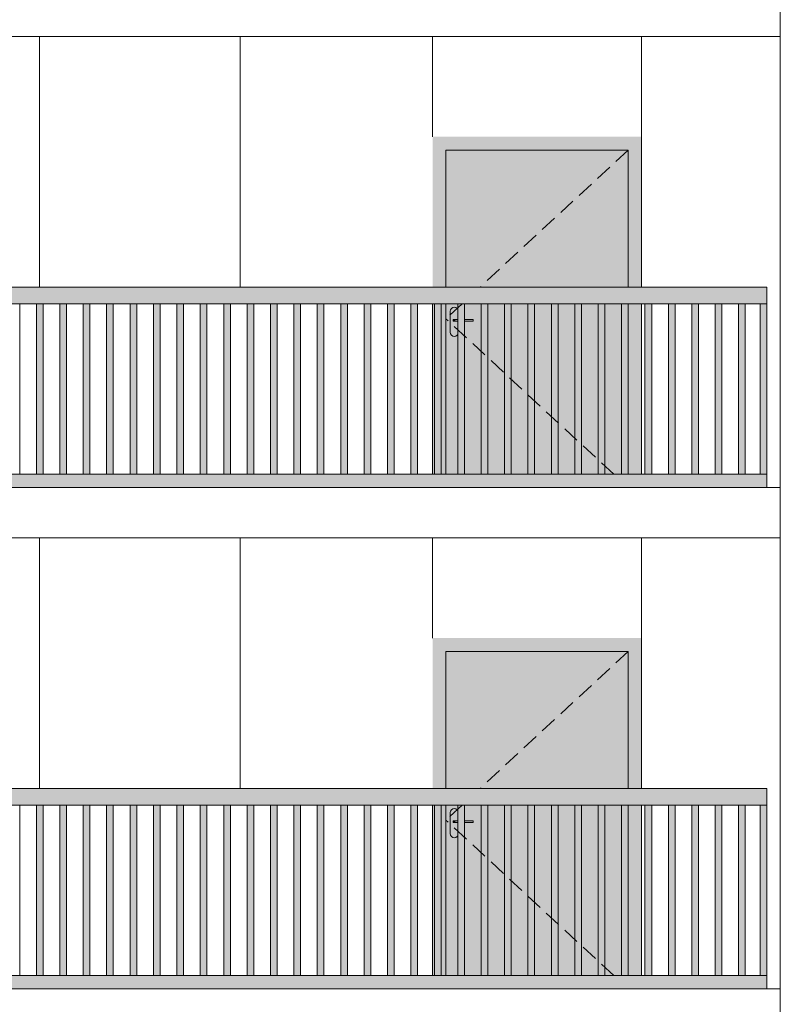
# Model space of a CAD drawing. Header units: millimetres. Extents: x -7244281 to -6602924, y 5765436 to 5938280.
# Tile 20 of 65: x -6618906 to -6614356, y 5780960 to 5786852. Entities that reach past the tile are written whole.
import ezdxf

# ---------------------------------------------------------------- set-up
doc = ezdxf.new("R2010")
doc.units = ezdxf.units.MM
doc.header["$MEASUREMENT"] = 0
doc.header["$XCLIPFRAME"] = 0
doc.linetypes.add('DASHEDX2', pattern=[150, 100, -50])
for name, color, linetype, lineweight in [('0_Ном._пера__1', 7, 'Continuous', 0), ('АР-Стены_внешние_.АР_Ном._пера__1', 7, 'Continuous', 0), ('Конструктив - Ограждение_Ном._пера__1', 7, 'Continuous', 0)]:
    doc.layers.add(name, color=color, linetype=linetype, lineweight=lineweight)
doc.layers.add('0_Ном._пера__161', color=7, linetype='Continuous', lineweight=13, true_color=0x6a6a6a)
picture_1 = doc.add_image_def('image4.png', size_in_pixel=(734, 827))

msp = doc.modelspace()

# ---------------------------------------------------------------- hatches: boundary and pattern name
at = {"layer": '0_Ном._пера__161', "linetype": 'Continuous', "lineweight": 0, "true_color": 0x696969}
for points in [[(-6615186.252, 5786152.475), (-6616436.237, 5786152.475), (-6616436.237, 5786072.475), (-6616356.252, 5786072.475), (-6615266.252, 5786072.475), (-6615186.252, 5786072.475)], [(-6616436.237, 5785252.475), (-6616356.252, 5785252.475), (-6616356.252, 5786072.475), (-6616436.237, 5786072.475)], [(-6616356.251, 5785252.475), (-6615266.251, 5785252.475), (-6615266.251, 5786072.475), (-6616356.251, 5786072.475)], [(-6615266.252, 5786072.475), (-6615266.252, 5785252.475), (-6615186.252, 5785252.475), (-6615186.252, 5786072.475)], [(-6623425.769, 5785152.475), (-6622441.373, 5785152.475), (-6622381.373, 5785152.475), (-6621446.982, 5785152.475), (-6621446.982, 5785151.255), (-6621386.982, 5785151.255), (-6621386.982, 5785152.475), (-6620452.591, 5785152.475), (-6620392.591, 5785152.475), (-6619458.2, 5785152.475), (-6619398.2, 5785152.475), (-6618463.809, 5785152.475), (-6618403.809, 5785152.475), (-6617469.418, 5785152.475), (-6617409.418, 5785152.475), (-6616475.027, 5785152.475), (-6616415.027, 5785152.475), (-6615480.636, 5785152.475), (-6615420.636, 5785152.475), (-6614436.243, 5785152.475), (-6614436.243, 5785252.475), (-6623425.769, 5785252.475)], [(-6618805.625, 5784132.518), (-6618765.625, 5784132.518), (-6618765.625, 5785152.518), (-6618805.625, 5785152.518)], [(-6618665.625, 5784132.519), (-6618625.625, 5784132.519), (-6618625.625, 5785152.519), (-6618665.625, 5785152.519)], [(-6618525.625, 5784132.52), (-6618485.625, 5784132.52), (-6618485.625, 5785152.52), (-6618525.625, 5785152.52)], [(-6618385.625, 5784132.522), (-6618345.625, 5784132.522), (-6618345.625, 5785152.522), (-6618385.625, 5785152.522)], [(-6618245.625, 5784132.523), (-6618205.625, 5784132.523), (-6618205.625, 5785152.523), (-6618245.625, 5785152.523)], [(-6618105.625, 5784132.524), (-6618065.625, 5784132.524), (-6618065.625, 5785152.524), (-6618105.625, 5785152.524)], [(-6617965.625, 5784132.526), (-6617925.625, 5784132.526), (-6617925.625, 5785152.526), (-6617965.625, 5785152.526)], [(-6617825.625, 5784132.527), (-6617785.625, 5784132.527), (-6617785.625, 5785152.527), (-6617825.625, 5785152.527)], [(-6617685.625, 5784132.528), (-6617645.625, 5784132.528), (-6617645.625, 5785152.528), (-6617685.625, 5785152.528)], [(-6617545.625, 5784132.529), (-6617505.625, 5784132.529), (-6617505.625, 5785152.529), (-6617545.625, 5785152.529)], [(-6617405.625, 5784132.531), (-6617365.625, 5784132.531), (-6617365.625, 5785152.531), (-6617405.625, 5785152.531)], [(-6617265.625, 5784132.532), (-6617225.625, 5784132.532), (-6617225.625, 5785152.532), (-6617265.625, 5785152.532)], [(-6617125.625, 5784132.533), (-6617085.625, 5784132.533), (-6617085.625, 5785152.533), (-6617125.625, 5785152.533)], [(-6616985.625, 5784132.535), (-6616945.625, 5784132.535), (-6616945.625, 5785152.535), (-6616985.625, 5785152.535)], [(-6616845.625, 5784132.536), (-6616805.625, 5784132.536), (-6616805.625, 5785152.536), (-6616845.625, 5785152.536)], [(-6616705.625, 5784132.537), (-6616665.625, 5784132.537), (-6616665.625, 5785152.537), (-6616705.625, 5785152.537)], [(-6616565.625, 5784132.538), (-6616525.625, 5784132.538), (-6616525.625, 5785152.538), (-6616565.625, 5785152.538)], [(-6616356.252, 5785152.475), (-6616436.237, 5785152.475), (-6616436.237, 5784132.475), (-6616356.252, 5784132.475)], [(-6616425.625, 5784132.54), (-6616385.625, 5784132.54), (-6616385.625, 5785152.54), (-6616425.625, 5785152.54)], [(-6616331.251, 5784982.475), (-6616329.348, 5784972.908), (-6616323.929, 5784964.797), (-6616315.818, 5784959.378), (-6616306.251, 5784957.475), (-6616296.684, 5784959.378), (-6616288.573, 5784964.797), (-6616283.154, 5784972.908), (-6616281.251, 5784982.475), (-6616281.251, 5785047.475), (-6616300.752, 5785047.475), (-6616313.752, 5785047.475), (-6616313.752, 5785057.475), (-6616300.752, 5785057.475), (-6616281.251, 5785057.475), (-6616281.251, 5785107.475), (-6616283.154, 5785117.042), (-6616288.573, 5785125.153), (-6616296.684, 5785130.572), (-6616306.251, 5785132.475), (-6616315.818, 5785130.572), (-6616323.929, 5785125.153), (-6616329.348, 5785117.042), (-6616331.251, 5785107.475)], [(-6616285.625, 5784132.541), (-6616245.625, 5784132.541), (-6616245.625, 5785152.541), (-6616285.625, 5785152.541)], [(-6616145.625, 5784132.542), (-6616105.625, 5784132.542), (-6616105.625, 5785152.542), (-6616145.625, 5785152.542)], [(-6616005.625, 5784132.542), (-6615965.625, 5784132.542), (-6615965.625, 5785152.542), (-6616005.625, 5785152.542)], [(-6615865.625, 5784132.542), (-6615825.625, 5784132.542), (-6615825.625, 5785152.542), (-6615865.625, 5785152.542)], [(-6615725.625, 5784132.542), (-6615685.625, 5784132.542), (-6615685.625, 5785152.542), (-6615725.625, 5785152.542)], [(-6615585.625, 5784132.542), (-6615545.625, 5784132.542), (-6615545.625, 5785152.542), (-6615585.625, 5785152.542)], [(-6615445.625, 5784132.542), (-6615405.625, 5784132.542), (-6615405.625, 5785152.542), (-6615445.625, 5785152.542)], [(-6615305.625, 5784132.542), (-6615265.625, 5784132.542), (-6615265.625, 5785152.542), (-6615305.625, 5785152.542)], [(-6615266.252, 5785152.475), (-6615266.252, 5784132.475), (-6615186.252, 5784132.475), (-6615186.252, 5785152.475)], [(-6615165.626, 5784132.542), (-6615125.625, 5784132.542), (-6615125.625, 5785152.542), (-6615165.626, 5785152.542)], [(-6615025.626, 5784132.542), (-6614985.626, 5784132.542), (-6614985.626, 5785152.542), (-6615025.626, 5785152.542)], [(-6614885.626, 5784132.542), (-6614845.626, 5784132.542), (-6614845.626, 5785152.542), (-6614885.626, 5785152.542)], [(-6614745.626, 5784132.542), (-6614705.626, 5784132.542), (-6614705.626, 5785152.542), (-6614745.626, 5785152.542)], [(-6614605.626, 5784132.542), (-6614565.626, 5784132.542), (-6614565.626, 5785152.542), (-6614605.626, 5785152.542)], [(-6614436.28, 5785152.475), (-6614476.28, 5785152.475), (-6614476.28, 5784132.475), (-6614436.28, 5784132.475)], [(-6616312.762, 5785057.475), (-6616313.752, 5785057.475), (-6616313.752, 5785047.475), (-6616312.762, 5785047.475)], [(-6616309.944, 5785057.475), (-6616312.762, 5785057.475), (-6616312.762, 5785047.475), (-6616309.944, 5785047.475)], [(-6616305.727, 5785057.475), (-6616309.944, 5785057.475), (-6616309.944, 5785047.475), (-6616305.727, 5785047.475)], [(-6616300.752, 5785057.475), (-6616305.727, 5785057.475), (-6616305.727, 5785047.475), (-6616300.752, 5785047.475)], [(-6616193.752, 5785057.475), (-6616300.752, 5785057.475), (-6616300.752, 5785047.475), (-6616193.752, 5785047.475)], [(-6623425.769, 5784132.475), (-6623425.769, 5784052.475), (-6622441.373, 5784052.475), (-6622381.373, 5784052.475), (-6621446.982, 5784052.475), (-6621386.982, 5784052.475), (-6620452.591, 5784052.475), (-6620392.591, 5784052.475), (-6619458.2, 5784052.475), (-6619398.2, 5784052.475), (-6618463.809, 5784052.475), (-6618403.809, 5784052.475), (-6617469.418, 5784052.475), (-6617409.418, 5784052.475), (-6616475.027, 5784052.475), (-6616415.027, 5784052.475), (-6615480.636, 5784052.475), (-6615420.636, 5784052.475), (-6614436.243, 5784052.475), (-6614436.243, 5784132.475), (-6615420.636, 5784132.475), (-6615480.636, 5784132.475), (-6616415.027, 5784132.475), (-6616475.027, 5784132.475), (-6617409.418, 5784132.475), (-6617469.418, 5784132.475), (-6618403.809, 5784132.475), (-6618463.809, 5784132.475), (-6619398.2, 5784132.475), (-6619458.2, 5784132.475), (-6620392.591, 5784132.475), (-6620452.591, 5784132.475), (-6621386.982, 5784132.475), (-6621446.982, 5784132.475), (-6622381.373, 5784132.475), (-6622441.373, 5784132.475)], [(-6615186.252, 5783152.475), (-6616436.237, 5783152.475), (-6616436.237, 5783072.475), (-6616356.252, 5783072.475), (-6615266.252, 5783072.475), (-6615186.252, 5783072.475)], [(-6616436.237, 5782252.475), (-6616356.252, 5782252.475), (-6616356.252, 5783072.475), (-6616436.237, 5783072.475)], [(-6616356.251, 5782252.475), (-6615266.251, 5782252.475), (-6615266.251, 5783072.475), (-6616356.251, 5783072.475)], [(-6615266.252, 5783072.475), (-6615266.252, 5782252.475), (-6615186.252, 5782252.475), (-6615186.252, 5783072.475)], [(-6623425.769, 5782152.475), (-6622441.373, 5782152.475), (-6622381.373, 5782152.475), (-6621446.982, 5782152.475), (-6621446.982, 5782151.255), (-6621386.982, 5782151.255), (-6621386.982, 5782152.475), (-6620452.591, 5782152.475), (-6620392.591, 5782152.475), (-6619458.2, 5782152.475), (-6619398.2, 5782152.475), (-6618463.809, 5782152.475), (-6618403.809, 5782152.475), (-6617469.418, 5782152.475), (-6617409.418, 5782152.475), (-6616475.027, 5782152.475), (-6616415.027, 5782152.475), (-6615480.636, 5782152.475), (-6615420.636, 5782152.475), (-6614436.243, 5782152.475), (-6614436.243, 5782252.475), (-6623425.769, 5782252.475)], [(-6618805.625, 5781132.518), (-6618765.625, 5781132.518), (-6618765.625, 5782152.518), (-6618805.625, 5782152.518)], [(-6618665.625, 5781132.519), (-6618625.625, 5781132.519), (-6618625.625, 5782152.519), (-6618665.625, 5782152.519)], [(-6618525.625, 5781132.52), (-6618485.625, 5781132.52), (-6618485.625, 5782152.52), (-6618525.625, 5782152.52)], [(-6618385.625, 5781132.522), (-6618345.625, 5781132.522), (-6618345.625, 5782152.522), (-6618385.625, 5782152.522)], [(-6618245.625, 5781132.523), (-6618205.625, 5781132.523), (-6618205.625, 5782152.523), (-6618245.625, 5782152.523)], [(-6618105.625, 5781132.524), (-6618065.625, 5781132.524), (-6618065.625, 5782152.524), (-6618105.625, 5782152.524)], [(-6617965.625, 5781132.526), (-6617925.625, 5781132.526), (-6617925.625, 5782152.526), (-6617965.625, 5782152.526)], [(-6617825.625, 5781132.527), (-6617785.625, 5781132.527), (-6617785.625, 5782152.527), (-6617825.625, 5782152.527)], [(-6617685.625, 5781132.528), (-6617645.625, 5781132.528), (-6617645.625, 5782152.528), (-6617685.625, 5782152.528)], [(-6617545.625, 5781132.529), (-6617505.625, 5781132.529), (-6617505.625, 5782152.529), (-6617545.625, 5782152.529)], [(-6617405.625, 5781132.531), (-6617365.625, 5781132.531), (-6617365.625, 5782152.531), (-6617405.625, 5782152.531)], [(-6617265.625, 5781132.532), (-6617225.625, 5781132.532), (-6617225.625, 5782152.532), (-6617265.625, 5782152.532)], [(-6617125.625, 5781132.533), (-6617085.625, 5781132.533), (-6617085.625, 5782152.533), (-6617125.625, 5782152.533)], [(-6616985.625, 5781132.535), (-6616945.625, 5781132.535), (-6616945.625, 5782152.535), (-6616985.625, 5782152.535)], [(-6616845.625, 5781132.536), (-6616805.625, 5781132.536), (-6616805.625, 5782152.536), (-6616845.625, 5782152.536)], [(-6616705.625, 5781132.537), (-6616665.625, 5781132.537), (-6616665.625, 5782152.537), (-6616705.625, 5782152.537)], [(-6616565.625, 5781132.538), (-6616525.625, 5781132.538), (-6616525.625, 5782152.538), (-6616565.625, 5782152.538)], [(-6616356.252, 5782152.475), (-6616436.237, 5782152.475), (-6616436.237, 5781132.475), (-6616356.252, 5781132.475)], [(-6616425.625, 5781132.54), (-6616385.625, 5781132.54), (-6616385.625, 5782152.54), (-6616425.625, 5782152.54)], [(-6616331.251, 5781982.475), (-6616329.348, 5781972.908), (-6616323.929, 5781964.797), (-6616315.818, 5781959.378), (-6616306.251, 5781957.475), (-6616296.684, 5781959.378), (-6616288.573, 5781964.797), (-6616283.154, 5781972.908), (-6616281.251, 5781982.475), (-6616281.251, 5782047.475), (-6616300.752, 5782047.475), (-6616313.752, 5782047.475), (-6616313.752, 5782057.475), (-6616300.752, 5782057.475), (-6616281.251, 5782057.475), (-6616281.251, 5782107.475), (-6616283.154, 5782117.042), (-6616288.573, 5782125.153), (-6616296.684, 5782130.572), (-6616306.251, 5782132.475), (-6616315.818, 5782130.572), (-6616323.929, 5782125.153), (-6616329.348, 5782117.042), (-6616331.251, 5782107.475)], [(-6616285.625, 5781132.541), (-6616245.625, 5781132.541), (-6616245.625, 5782152.541), (-6616285.625, 5782152.541)], [(-6616145.625, 5781132.542), (-6616105.625, 5781132.542), (-6616105.625, 5782152.542), (-6616145.625, 5782152.542)], [(-6616005.625, 5781132.542), (-6615965.625, 5781132.542), (-6615965.625, 5782152.542), (-6616005.625, 5782152.542)], [(-6615865.625, 5781132.542), (-6615825.625, 5781132.542), (-6615825.625, 5782152.542), (-6615865.625, 5782152.542)], [(-6615725.625, 5781132.542), (-6615685.625, 5781132.542), (-6615685.625, 5782152.542), (-6615725.625, 5782152.542)], [(-6615585.625, 5781132.542), (-6615545.625, 5781132.542), (-6615545.625, 5782152.542), (-6615585.625, 5782152.542)], [(-6615445.625, 5781132.542), (-6615405.625, 5781132.542), (-6615405.625, 5782152.542), (-6615445.625, 5782152.542)], [(-6615305.625, 5781132.542), (-6615265.625, 5781132.542), (-6615265.625, 5782152.542), (-6615305.625, 5782152.542)], [(-6615266.252, 5782152.475), (-6615266.252, 5781132.475), (-6615186.252, 5781132.475), (-6615186.252, 5782152.475)], [(-6615165.626, 5781132.542), (-6615125.625, 5781132.542), (-6615125.625, 5782152.542), (-6615165.626, 5782152.542)], [(-6615025.626, 5781132.542), (-6614985.626, 5781132.542), (-6614985.626, 5782152.542), (-6615025.626, 5782152.542)], [(-6614885.626, 5781132.542), (-6614845.626, 5781132.542), (-6614845.626, 5782152.542), (-6614885.626, 5782152.542)], [(-6614745.626, 5781132.542), (-6614705.626, 5781132.542), (-6614705.626, 5782152.542), (-6614745.626, 5782152.542)], [(-6614605.626, 5781132.542), (-6614565.626, 5781132.542), (-6614565.626, 5782152.542), (-6614605.626, 5782152.542)], [(-6614436.28, 5782152.475), (-6614476.28, 5782152.475), (-6614476.28, 5781132.475), (-6614436.28, 5781132.475)], [(-6616312.762, 5782057.475), (-6616313.752, 5782057.475), (-6616313.752, 5782047.475), (-6616312.762, 5782047.475)], [(-6616309.944, 5782057.475), (-6616312.762, 5782057.475), (-6616312.762, 5782047.475), (-6616309.944, 5782047.475)], [(-6616305.727, 5782057.475), (-6616309.944, 5782057.475), (-6616309.944, 5782047.475), (-6616305.727, 5782047.475)], [(-6616300.752, 5782057.475), (-6616305.727, 5782057.475), (-6616305.727, 5782047.475), (-6616300.752, 5782047.475)], [(-6616193.752, 5782057.475), (-6616300.752, 5782057.475), (-6616300.752, 5782047.475), (-6616193.752, 5782047.475)], [(-6623425.769, 5781132.475), (-6623425.769, 5781052.475), (-6622441.373, 5781052.475), (-6622381.373, 5781052.475), (-6621446.982, 5781052.475), (-6621386.982, 5781052.475), (-6620452.591, 5781052.475), (-6620392.591, 5781052.475), (-6619458.2, 5781052.475), (-6619398.2, 5781052.475), (-6618463.809, 5781052.475), (-6618403.809, 5781052.475), (-6617469.418, 5781052.475), (-6617409.418, 5781052.475), (-6616475.027, 5781052.475), (-6616415.027, 5781052.475), (-6615480.636, 5781052.475), (-6615420.636, 5781052.475), (-6614436.243, 5781052.475), (-6614436.243, 5781132.475), (-6615420.636, 5781132.475), (-6615480.636, 5781132.475), (-6616415.027, 5781132.475), (-6616475.027, 5781132.475), (-6617409.418, 5781132.475), (-6617469.418, 5781132.475), (-6618403.809, 5781132.475), (-6618463.809, 5781132.475), (-6619398.2, 5781132.475), (-6619458.2, 5781132.475), (-6620392.591, 5781132.475), (-6620452.591, 5781132.475), (-6621386.982, 5781132.475), (-6621446.982, 5781132.475), (-6622381.373, 5781132.475), (-6622441.373, 5781132.475)]]:
    msp.add_hatch(color=251, dxfattribs=at).paths.add_polyline_path(points)
h = msp.add_hatch(color=251, dxfattribs=at)
h.paths.add_polyline_path([(-6616356.251, 5784132.475), (-6615266.252, 5784132.475), (-6615266.252, 5785152.475), (-6616356.251, 5785152.475)])
h.paths.add_polyline_path([(-6616331.251, 5784982.475), (-6616331.251, 5785107.475), (-6616329.348, 5785117.042), (-6616323.929, 5785125.153), (-6616315.818, 5785130.572), (-6616306.251, 5785132.475), (-6616296.684, 5785130.572), (-6616288.573, 5785125.153), (-6616283.154, 5785117.042), (-6616281.251, 5785107.475), (-6616281.251, 5785057.475), (-6616193.752, 5785057.475), (-6616193.752, 5785047.475), (-6616281.251, 5785047.475), (-6616281.251, 5784982.475), (-6616283.154, 5784972.908), (-6616288.573, 5784964.797), (-6616296.684, 5784959.378), (-6616306.251, 5784957.475), (-6616315.818, 5784959.378), (-6616323.929, 5784964.797), (-6616329.348, 5784972.908)], flags=0)
h = msp.add_hatch(color=251, dxfattribs=at)
h.paths.add_polyline_path([(-6616356.251, 5781132.475), (-6615266.252, 5781132.475), (-6615266.252, 5782152.475), (-6616356.251, 5782152.475)])
h.paths.add_polyline_path([(-6616331.251, 5781982.475), (-6616331.251, 5782107.475), (-6616329.348, 5782117.042), (-6616323.929, 5782125.153), (-6616315.818, 5782130.572), (-6616306.251, 5782132.475), (-6616296.684, 5782130.572), (-6616288.573, 5782125.153), (-6616283.154, 5782117.042), (-6616281.251, 5782107.475), (-6616281.251, 5782057.475), (-6616193.752, 5782057.475), (-6616193.752, 5782047.475), (-6616281.251, 5782047.475), (-6616281.251, 5781982.475), (-6616283.154, 5781972.908), (-6616288.573, 5781964.797), (-6616296.684, 5781959.378), (-6616306.251, 5781957.475), (-6616315.818, 5781959.378), (-6616323.929, 5781964.797), (-6616329.348, 5781972.908)], flags=0)

# ---------------------------------------------------------------- linework, layer by layer
at = {"layer": '0_Ном._пера__1', "color": 7, "linetype": 'Continuous', "lineweight": 0}
for p, q in [((-6623530.476, 5786752.475), (-6614356.305, 5786752.475)), ((-6618786.252, 5785252.475), (-6618786.252, 5786752.475)), ((-6617586.252, 5785252.475), (-6617586.252, 5786752.475)), ((-6616436.237, 5786152.475), (-6616436.237, 5786752.475)), ((-6615186.252, 5786152.475), (-6615186.252, 5786752.475)), ((-6623530.476, 5784052.475), (-6614356.305, 5784052.475)), ((-6623530.476, 5783752.475), (-6614356.305, 5783752.475)), ((-6618786.252, 5782252.475), (-6618786.252, 5783752.475)), ((-6617586.252, 5782252.475), (-6617586.252, 5783752.475)), ((-6616436.237, 5783152.475), (-6616436.237, 5783752.475)), ((-6615186.252, 5783152.475), (-6615186.252, 5783752.475)), ((-6623530.476, 5781052.475), (-6614356.305, 5781052.475))]:
    msp.add_line(p, q, dxfattribs=at)
at = {"layer": 'АР-Стены_внешние_.АР_Ном._пера__1', "color": 7, "linetype": 'Continuous', "lineweight": 0}
for p, q in [((-6615186.252, 5786072.475), (-6615186.252, 5786152.475)), ((-6616356.252, 5785252.475), (-6616356.252, 5786072.475)), ((-6616356.252, 5786072.475), (-6615266.252, 5786072.475)), ((-6615266.252, 5786072.475), (-6615266.252, 5785252.475)), ((-6615186.252, 5785252.475), (-6615186.252, 5786072.475)), ((-6616356.252, 5784132.475), (-6616356.252, 5785152.475)), ((-6616323.929, 5785125.153), (-6616329.348, 5785117.042)), ((-6616315.818, 5785130.572), (-6616323.929, 5785125.153)), ((-6616306.251, 5785132.475), (-6616315.818, 5785130.572)), ((-6616296.684, 5785130.572), (-6616306.251, 5785132.475)), ((-6616288.573, 5785125.153), (-6616296.684, 5785130.572)), ((-6616285.625, 5785120.741), (-6616288.573, 5785125.153)), ((-6615266.252, 5785152.475), (-6615266.252, 5784132.475)), ((-6615186.252, 5784132.475), (-6615186.252, 5785152.475)), ((-6616329.348, 5785117.042), (-6616331.251, 5785107.475)), ((-6616331.251, 5785107.475), (-6616331.251, 5784982.475)), ((-6616312.762, 5785057.475), (-6616313.752, 5785057.475)), ((-6616313.752, 5785057.475), (-6616313.752, 5785047.475)), ((-6616312.762, 5785047.475), (-6616313.752, 5785047.475)), ((-6616309.944, 5785057.475), (-6616312.762, 5785057.475)), ((-6616309.944, 5785047.475), (-6616312.762, 5785047.475)), ((-6616305.727, 5785057.475), (-6616309.944, 5785057.475)), ((-6616305.727, 5785047.475), (-6616309.944, 5785047.475)), ((-6616300.752, 5785057.475), (-6616305.727, 5785057.475)), ((-6616300.752, 5785047.475), (-6616305.727, 5785047.475)), ((-6616285.625, 5785057.475), (-6616300.752, 5785057.475)), ((-6616285.625, 5785047.475), (-6616300.752, 5785047.475)), ((-6616193.752, 5785057.475), (-6616245.625, 5785057.475)), ((-6616193.752, 5785047.475), (-6616245.625, 5785047.475)), ((-6616193.752, 5785057.475), (-6616193.752, 5785047.475)), ((-6616331.251, 5784982.475), (-6616329.348, 5784972.908)), ((-6616329.348, 5784972.908), (-6616323.929, 5784964.797)), ((-6616323.929, 5784964.797), (-6616315.818, 5784959.378)), ((-6616315.818, 5784959.378), (-6616306.251, 5784957.475)), ((-6616306.251, 5784957.475), (-6616296.684, 5784959.378)), ((-6616296.684, 5784959.378), (-6616288.573, 5784964.797)), ((-6616288.573, 5784964.797), (-6616285.625, 5784969.209)), ((-6615186.252, 5783072.475), (-6615186.252, 5783152.475)), ((-6616356.252, 5782252.475), (-6616356.252, 5783072.475)), ((-6616356.252, 5783072.475), (-6615266.252, 5783072.475)), ((-6615266.252, 5783072.475), (-6615266.252, 5782252.475)), ((-6615186.252, 5782252.475), (-6615186.252, 5783072.475)), ((-6616356.252, 5781132.475), (-6616356.252, 5782152.475)), ((-6616329.348, 5782117.042), (-6616331.251, 5782107.475)), ((-6616323.929, 5782125.153), (-6616329.348, 5782117.042)), ((-6616315.818, 5782130.572), (-6616323.929, 5782125.153)), ((-6616306.251, 5782132.475), (-6616315.818, 5782130.572)), ((-6616296.684, 5782130.572), (-6616306.251, 5782132.475)), ((-6616288.573, 5782125.153), (-6616296.684, 5782130.572)), ((-6616285.625, 5782120.741), (-6616288.573, 5782125.153)), ((-6615266.252, 5782152.475), (-6615266.252, 5781132.475)), ((-6615186.252, 5781132.475), (-6615186.252, 5782152.475)), ((-6616331.251, 5782107.475), (-6616331.251, 5781982.475)), ((-6616312.762, 5782057.475), (-6616313.752, 5782057.475)), ((-6616313.752, 5782057.475), (-6616313.752, 5782047.475)), ((-6616309.944, 5782057.475), (-6616312.762, 5782057.475)), ((-6616305.727, 5782057.475), (-6616309.944, 5782057.475)), ((-6616300.752, 5782057.475), (-6616305.727, 5782057.475)), ((-6616285.625, 5782057.475), (-6616300.752, 5782057.475)), ((-6616193.752, 5782057.475), (-6616245.625, 5782057.475)), ((-6616193.752, 5782057.475), (-6616193.752, 5782047.475)), ((-6616312.762, 5782047.475), (-6616313.752, 5782047.475)), ((-6616309.944, 5782047.475), (-6616312.762, 5782047.475)), ((-6616305.727, 5782047.475), (-6616309.944, 5782047.475)), ((-6616300.752, 5782047.475), (-6616305.727, 5782047.475)), ((-6616285.625, 5782047.475), (-6616300.752, 5782047.475)), ((-6616193.752, 5782047.475), (-6616245.625, 5782047.475)), ((-6616331.251, 5781982.475), (-6616329.348, 5781972.908)), ((-6616329.348, 5781972.908), (-6616323.929, 5781964.797)), ((-6616323.929, 5781964.797), (-6616315.818, 5781959.378)), ((-6616315.818, 5781959.378), (-6616306.251, 5781957.475)), ((-6616306.251, 5781957.475), (-6616296.684, 5781959.378)), ((-6616296.684, 5781959.378), (-6616288.573, 5781964.797)), ((-6616288.573, 5781964.797), (-6616285.625, 5781969.209))]:
    msp.add_line(p, q, dxfattribs=at)
at = {"layer": 'АР-Стены_внешние_.АР_Ном._пера__1', "color": 7, "linetype": 'DASHEDX2', "lineweight": 0}
for p, q in [((-6615266.251, 5786072.475), (-6616151.202, 5785252.475)), ((-6616259.122, 5785152.475), (-6616356.251, 5785062.475)), ((-6615352.588, 5784132.475), (-6616356.251, 5785062.475)), ((-6615266.251, 5783072.475), (-6616151.202, 5782252.475)), ((-6616259.122, 5782152.475), (-6616356.251, 5782062.475)), ((-6615352.588, 5781132.475), (-6616356.251, 5782062.475))]:
    msp.add_line(p, q, dxfattribs=at)
at = {"layer": 'Конструктив - Ограждение_Ном._пера__1', "color": 7, "linetype": 'Continuous', "lineweight": 0}
for p, q in [((-6614436.243, 5785252.475), (-6623425.769, 5785252.475)), ((-6614436.243, 5785152.475), (-6614436.243, 5785252.475)), ((-6618463.809, 5785152.475), (-6619398.2, 5785152.475)), ((-6618905.625, 5784132.516), (-6618905.625, 5785152.516)), ((-6618905.612, 5784132.516), (-6618905.612, 5785152.516)), ((-6618805.625, 5784132.516), (-6618805.625, 5785152.518)), ((-6618765.625, 5784132.518), (-6618765.625, 5785152.518)), ((-6618765.612, 5784132.518), (-6618765.612, 5785152.518)), ((-6618665.625, 5784132.518), (-6618665.625, 5785152.519)), ((-6618625.625, 5784132.519), (-6618625.625, 5785152.519)), ((-6618625.612, 5784132.519), (-6618625.612, 5785152.519)), ((-6618525.625, 5784132.519), (-6618525.625, 5785152.52)), ((-6618485.625, 5784132.52), (-6618485.625, 5785152.52)), ((-6618485.612, 5784132.52), (-6618485.612, 5785152.52)), ((-6618403.809, 5785152.475), (-6618463.809, 5785152.475)), ((-6617469.418, 5785152.475), (-6618403.809, 5785152.475)), ((-6618385.625, 5784132.52), (-6618385.625, 5785152.522)), ((-6618345.625, 5784132.522), (-6618345.625, 5785152.522)), ((-6618345.612, 5784132.522), (-6618345.612, 5785152.522)), ((-6618245.625, 5784132.522), (-6618245.625, 5785152.523)), ((-6618205.625, 5784132.523), (-6618205.625, 5785152.523)), ((-6618205.612, 5784132.523), (-6618205.612, 5785152.523)), ((-6618105.625, 5784132.523), (-6618105.625, 5785152.524)), ((-6618065.625, 5784132.524), (-6618065.625, 5785152.524)), ((-6618065.612, 5784132.524), (-6618065.612, 5785152.524)), ((-6617965.625, 5784132.524), (-6617965.625, 5785152.525)), ((-6617925.625, 5784132.525), (-6617925.625, 5785152.525)), ((-6617925.612, 5784132.525), (-6617925.612, 5785152.525)), ((-6617825.625, 5784132.525), (-6617825.625, 5785152.527)), ((-6617785.625, 5784132.527), (-6617785.625, 5785152.527)), ((-6617785.612, 5784132.527), (-6617785.612, 5785152.527)), ((-6617685.625, 5784132.527), (-6617685.625, 5785152.528)), ((-6617645.625, 5784132.528), (-6617645.625, 5785152.528)), ((-6617645.612, 5784132.528), (-6617645.612, 5785152.528)), ((-6617545.625, 5784132.528), (-6617545.625, 5785152.529)), ((-6617505.625, 5784132.529), (-6617505.625, 5785152.529)), ((-6617505.612, 5784132.529), (-6617505.612, 5785152.529)), ((-6617409.418, 5785152.475), (-6617469.418, 5785152.475)), ((-6616475.027, 5785152.475), (-6617409.418, 5785152.475)), ((-6617405.625, 5784132.529), (-6617405.625, 5785152.531)), ((-6617365.625, 5784132.531), (-6617365.625, 5785152.531)), ((-6617365.612, 5784132.531), (-6617365.612, 5785152.531)), ((-6617265.625, 5784132.531), (-6617265.625, 5785152.532)), ((-6617225.625, 5784132.532), (-6617225.625, 5785152.532)), ((-6617225.612, 5784132.532), (-6617225.612, 5785152.532)), ((-6617125.625, 5784132.532), (-6617125.625, 5785152.533)), ((-6617085.625, 5784132.533), (-6617085.625, 5785152.533)), ((-6617085.612, 5784132.533), (-6617085.612, 5785152.533)), ((-6616985.625, 5784132.533), (-6616985.625, 5785152.535)), ((-6616945.625, 5784132.535), (-6616945.625, 5785152.535)), ((-6616945.612, 5784132.535), (-6616945.612, 5785152.535)), ((-6616845.625, 5784132.535), (-6616845.625, 5785152.536)), ((-6616805.625, 5784132.536), (-6616805.625, 5785152.536)), ((-6616805.612, 5784132.536), (-6616805.612, 5785152.536)), ((-6616705.625, 5784132.536), (-6616705.625, 5785152.537)), ((-6616665.625, 5784132.537), (-6616665.625, 5785152.537)), ((-6616665.612, 5784132.537), (-6616665.612, 5785152.537)), ((-6616565.625, 5784132.537), (-6616565.625, 5785152.538)), ((-6616525.625, 5784132.538), (-6616525.625, 5785152.538)), ((-6616525.612, 5784132.538), (-6616525.612, 5785152.538)), ((-6616415.027, 5785152.475), (-6616475.027, 5785152.475)), ((-6616436.237, 5784132.475), (-6616436.237, 5785152.475)), ((-6616425.625, 5784132.538), (-6616425.625, 5785152.54)), ((-6615480.636, 5785152.475), (-6616415.027, 5785152.475)), ((-6616385.625, 5784132.54), (-6616385.625, 5785152.54)), ((-6616385.612, 5784132.54), (-6616385.612, 5785152.54)), ((-6616285.625, 5784132.54), (-6616285.625, 5785152.541)), ((-6616245.625, 5784132.541), (-6616245.625, 5785152.541)), ((-6616245.612, 5784132.541), (-6616245.612, 5785152.541)), ((-6616145.625, 5784132.541), (-6616145.625, 5785152.542)), ((-6616105.625, 5784132.542), (-6616105.625, 5785152.542)), ((-6616105.612, 5784132.542), (-6616105.612, 5785152.542)), ((-6616005.625, 5784132.541), (-6616005.625, 5785152.542)), ((-6615965.625, 5784132.542), (-6615965.625, 5785152.542)), ((-6615965.612, 5784132.542), (-6615965.612, 5785152.542)), ((-6615865.625, 5784132.541), (-6615865.625, 5785152.542)), ((-6615825.625, 5784132.542), (-6615825.625, 5785152.542)), ((-6615825.612, 5784132.542), (-6615825.612, 5785152.542)), ((-6615725.625, 5784132.541), (-6615725.625, 5785152.542)), ((-6615685.625, 5784132.542), (-6615685.625, 5785152.542)), ((-6615685.612, 5784132.542), (-6615685.612, 5785152.542)), ((-6615585.625, 5784132.541), (-6615585.625, 5785152.542)), ((-6615545.625, 5784132.542), (-6615545.625, 5785152.542)), ((-6615545.612, 5784132.542), (-6615545.612, 5785152.542)), ((-6615420.636, 5785152.475), (-6615480.636, 5785152.475)), ((-6615445.625, 5784132.541), (-6615445.625, 5785152.542)), ((-6614436.243, 5785152.475), (-6615420.636, 5785152.475)), ((-6615405.625, 5784132.542), (-6615405.625, 5785152.542)), ((-6615405.612, 5784132.542), (-6615405.612, 5785152.542)), ((-6615305.625, 5784132.541), (-6615305.625, 5785152.542)), ((-6615265.625, 5784132.542), (-6615265.625, 5785152.542)), ((-6615265.612, 5784132.542), (-6615265.612, 5785152.542)), ((-6615165.625, 5784132.541), (-6615165.625, 5785152.542)), ((-6615125.625, 5784132.542), (-6615125.625, 5785152.542)), ((-6615125.612, 5784132.542), (-6615125.612, 5785152.542)), ((-6615025.625, 5784132.541), (-6615025.625, 5785152.542)), ((-6614985.626, 5784132.542), (-6614985.626, 5785152.542)), ((-6614985.612, 5784132.542), (-6614985.612, 5785152.542)), ((-6614885.626, 5784132.541), (-6614885.626, 5785152.542)), ((-6614845.626, 5784132.542), (-6614845.626, 5785152.542)), ((-6614845.612, 5784132.542), (-6614845.612, 5785152.542)), ((-6614745.626, 5784132.541), (-6614745.626, 5785152.542)), ((-6614705.626, 5784132.542), (-6614705.626, 5785152.542)), ((-6614705.612, 5784132.542), (-6614705.612, 5785152.542)), ((-6614605.626, 5784132.541), (-6614605.626, 5785152.542)), ((-6614565.626, 5784132.542), (-6614565.626, 5785152.542)), ((-6614565.612, 5784132.542), (-6614565.612, 5785152.542)), ((-6614476.28, 5784132.475), (-6614476.28, 5785152.475)), ((-6614436.28, 5784132.475), (-6614436.28, 5785152.476)), ((-6618463.809, 5784132.475), (-6619398.2, 5784132.475)), ((-6618403.809, 5784132.475), (-6618463.809, 5784132.475)), ((-6617469.418, 5784132.475), (-6618403.809, 5784132.475)), ((-6617409.418, 5784132.475), (-6617469.418, 5784132.475)), ((-6616475.027, 5784132.475), (-6617409.418, 5784132.475)), ((-6616415.027, 5784132.475), (-6616475.027, 5784132.475)), ((-6615480.636, 5784132.475), (-6616415.027, 5784132.475)), ((-6615420.636, 5784132.475), (-6615480.636, 5784132.475)), ((-6614436.243, 5784132.475), (-6615420.636, 5784132.475)), ((-6614436.243, 5784052.475), (-6614436.243, 5784132.475)), ((-6614436.243, 5782252.475), (-6623425.769, 5782252.475)), ((-6614436.243, 5782152.475), (-6614436.243, 5782252.475)), ((-6618463.809, 5782152.475), (-6619398.2, 5782152.475)), ((-6618905.625, 5781132.516), (-6618905.625, 5782152.516)), ((-6618905.612, 5781132.516), (-6618905.612, 5782152.516)), ((-6618805.625, 5781132.517), (-6618805.625, 5782152.518)), ((-6618765.625, 5781132.518), (-6618765.625, 5782152.518)), ((-6618765.612, 5781132.518), (-6618765.612, 5782152.518)), ((-6618665.625, 5781132.518), (-6618665.625, 5782152.519)), ((-6618625.625, 5781132.519), (-6618625.625, 5782152.519)), ((-6618625.612, 5781132.519), (-6618625.612, 5782152.519)), ((-6618525.625, 5781132.519), (-6618525.625, 5782152.52)), ((-6618485.625, 5781132.52), (-6618485.625, 5782152.52)), ((-6618485.612, 5781132.52), (-6618485.612, 5782152.52)), ((-6618403.809, 5782152.475), (-6618463.809, 5782152.475)), ((-6617469.418, 5782152.475), (-6618403.809, 5782152.475)), ((-6618385.625, 5781132.52), (-6618385.625, 5782152.522)), ((-6618345.625, 5781132.522), (-6618345.625, 5782152.522)), ((-6618345.612, 5781132.522), (-6618345.612, 5782152.522)), ((-6618245.625, 5781132.522), (-6618245.625, 5782152.523)), ((-6618205.625, 5781132.523), (-6618205.625, 5782152.523)), ((-6618205.612, 5781132.523), (-6618205.612, 5782152.523)), ((-6618105.625, 5781132.523), (-6618105.625, 5782152.524)), ((-6618065.625, 5781132.524), (-6618065.625, 5782152.524)), ((-6618065.612, 5781132.524), (-6618065.612, 5782152.524)), ((-6617965.625, 5781132.524), (-6617965.625, 5782152.526)), ((-6617925.625, 5781132.526), (-6617925.625, 5782152.526)), ((-6617925.612, 5781132.526), (-6617925.612, 5782152.526)), ((-6617825.625, 5781132.526), (-6617825.625, 5782152.527)), ((-6617785.625, 5781132.527), (-6617785.625, 5782152.527)), ((-6617785.612, 5781132.527), (-6617785.612, 5782152.527)), ((-6617685.625, 5781132.527), (-6617685.625, 5782152.528)), ((-6617645.625, 5781132.528), (-6617645.625, 5782152.528)), ((-6617645.612, 5781132.528), (-6617645.612, 5782152.528)), ((-6617545.625, 5781132.528), (-6617545.625, 5782152.529)), ((-6617505.625, 5781132.529), (-6617505.625, 5782152.529)), ((-6617505.612, 5781132.529), (-6617505.612, 5782152.529)), ((-6617409.418, 5782152.475), (-6617469.418, 5782152.475)), ((-6616475.027, 5782152.475), (-6617409.418, 5782152.475)), ((-6617405.625, 5781132.529), (-6617405.625, 5782152.531)), ((-6617365.625, 5781132.531), (-6617365.625, 5782152.531)), ((-6617365.612, 5781132.531), (-6617365.612, 5782152.531)), ((-6617265.625, 5781132.531), (-6617265.625, 5782152.532)), ((-6617225.625, 5781132.532), (-6617225.625, 5782152.532)), ((-6617225.612, 5781132.532), (-6617225.612, 5782152.532)), ((-6617125.625, 5781132.532), (-6617125.625, 5782152.533)), ((-6617085.625, 5781132.533), (-6617085.625, 5782152.533)), ((-6617085.612, 5781132.533), (-6617085.612, 5782152.533)), ((-6616985.625, 5781132.533), (-6616985.625, 5782152.535)), ((-6616945.625, 5781132.535), (-6616945.625, 5782152.535)), ((-6616945.612, 5781132.535), (-6616945.612, 5782152.535)), ((-6616845.625, 5781132.535), (-6616845.625, 5782152.536)), ((-6616805.625, 5781132.536), (-6616805.625, 5782152.536)), ((-6616805.612, 5781132.536), (-6616805.612, 5782152.536)), ((-6616705.625, 5781132.536), (-6616705.625, 5782152.537)), ((-6616665.625, 5781132.537), (-6616665.625, 5782152.537)), ((-6616665.612, 5781132.537), (-6616665.612, 5782152.537)), ((-6616565.625, 5781132.537), (-6616565.625, 5782152.538)), ((-6616525.625, 5781132.538), (-6616525.625, 5782152.538)), ((-6616525.612, 5781132.538), (-6616525.612, 5782152.538)), ((-6616415.027, 5782152.475), (-6616475.027, 5782152.475)), ((-6616436.237, 5781132.475), (-6616436.237, 5782152.475)), ((-6616425.625, 5781132.538), (-6616425.625, 5782152.54)), ((-6615480.636, 5782152.475), (-6616415.027, 5782152.475)), ((-6616385.625, 5781132.54), (-6616385.625, 5782152.54)), ((-6616385.612, 5781132.54), (-6616385.612, 5782152.54)), ((-6616285.625, 5781132.54), (-6616285.625, 5782152.541)), ((-6616245.625, 5781132.541), (-6616245.625, 5782152.541)), ((-6616245.612, 5781132.541), (-6616245.612, 5782152.541)), ((-6616145.625, 5781132.541), (-6616145.625, 5782152.542)), ((-6616105.625, 5781132.542), (-6616105.625, 5782152.542)), ((-6616105.612, 5781132.542), (-6616105.612, 5782152.542)), ((-6616005.625, 5781132.541), (-6616005.625, 5782152.542)), ((-6615965.625, 5781132.542), (-6615965.625, 5782152.542)), ((-6615965.612, 5781132.542), (-6615965.612, 5782152.542)), ((-6615865.625, 5781132.541), (-6615865.625, 5782152.542)), ((-6615825.625, 5781132.542), (-6615825.625, 5782152.542)), ((-6615825.612, 5781132.542), (-6615825.612, 5782152.542)), ((-6615725.625, 5781132.541), (-6615725.625, 5782152.542)), ((-6615685.625, 5781132.542), (-6615685.625, 5782152.542)), ((-6615685.612, 5781132.542), (-6615685.612, 5782152.542)), ((-6615585.625, 5781132.541), (-6615585.625, 5782152.542)), ((-6615545.625, 5781132.542), (-6615545.625, 5782152.542)), ((-6615545.612, 5781132.542), (-6615545.612, 5782152.542)), ((-6615420.636, 5782152.475), (-6615480.636, 5782152.475)), ((-6615445.625, 5781132.541), (-6615445.625, 5782152.542)), ((-6614436.243, 5782152.475), (-6615420.636, 5782152.475)), ((-6615405.625, 5781132.542), (-6615405.625, 5782152.542)), ((-6615405.612, 5781132.542), (-6615405.612, 5782152.542)), ((-6615305.625, 5781132.541), (-6615305.625, 5782152.542)), ((-6615265.625, 5781132.542), (-6615265.625, 5782152.542)), ((-6615265.612, 5781132.542), (-6615265.612, 5782152.542)), ((-6615165.625, 5781132.541), (-6615165.625, 5782152.542)), ((-6615125.625, 5781132.542), (-6615125.625, 5782152.542)), ((-6615125.612, 5781132.542), (-6615125.612, 5782152.542)), ((-6615025.625, 5781132.541), (-6615025.625, 5782152.542)), ((-6614985.626, 5781132.542), (-6614985.626, 5782152.542)), ((-6614985.612, 5781132.542), (-6614985.612, 5782152.542)), ((-6614885.626, 5781132.541), (-6614885.626, 5782152.542)), ((-6614845.626, 5781132.542), (-6614845.626, 5782152.542)), ((-6614845.612, 5781132.542), (-6614845.612, 5782152.542)), ((-6614745.626, 5781132.541), (-6614745.626, 5782152.542)), ((-6614705.626, 5781132.542), (-6614705.626, 5782152.542)), ((-6614705.612, 5781132.542), (-6614705.612, 5782152.542)), ((-6614605.626, 5781132.541), (-6614605.626, 5782152.542)), ((-6614565.626, 5781132.542), (-6614565.626, 5782152.542)), ((-6614565.612, 5781132.542), (-6614565.612, 5782152.542)), ((-6614476.28, 5781132.475), (-6614476.28, 5782152.475)), ((-6614436.28, 5781132.475), (-6614436.28, 5782152.476)), ((-6618463.809, 5781132.475), (-6619398.2, 5781132.475)), ((-6618403.809, 5781132.475), (-6618463.809, 5781132.475)), ((-6617469.418, 5781132.475), (-6618403.809, 5781132.475)), ((-6617409.418, 5781132.475), (-6617469.418, 5781132.475)), ((-6616475.027, 5781132.475), (-6617409.418, 5781132.475)), ((-6616415.027, 5781132.475), (-6616475.027, 5781132.475)), ((-6615480.636, 5781132.475), (-6616415.027, 5781132.475)), ((-6615420.636, 5781132.475), (-6615480.636, 5781132.475)), ((-6614436.243, 5781132.475), (-6615420.636, 5781132.475)), ((-6614436.243, 5781052.475), (-6614436.243, 5781132.475))]:
    msp.add_line(p, q, dxfattribs=at)

# ---------------------------------------------------------------- pictures from other files: only their frames are drawn
at = {"linetype": 'Continuous', "lineweight": 0}
image = msp.add_image(picture_1, insert=(-6614356.305, 5838462.474), size_in_units=(9174.543, 64869.303), rotation=180, dxfattribs=at)
image.set_boundary_path([(-0.5, -0.5), (733.5, 826.5)])

doc.saveas('drawing.dxf')
